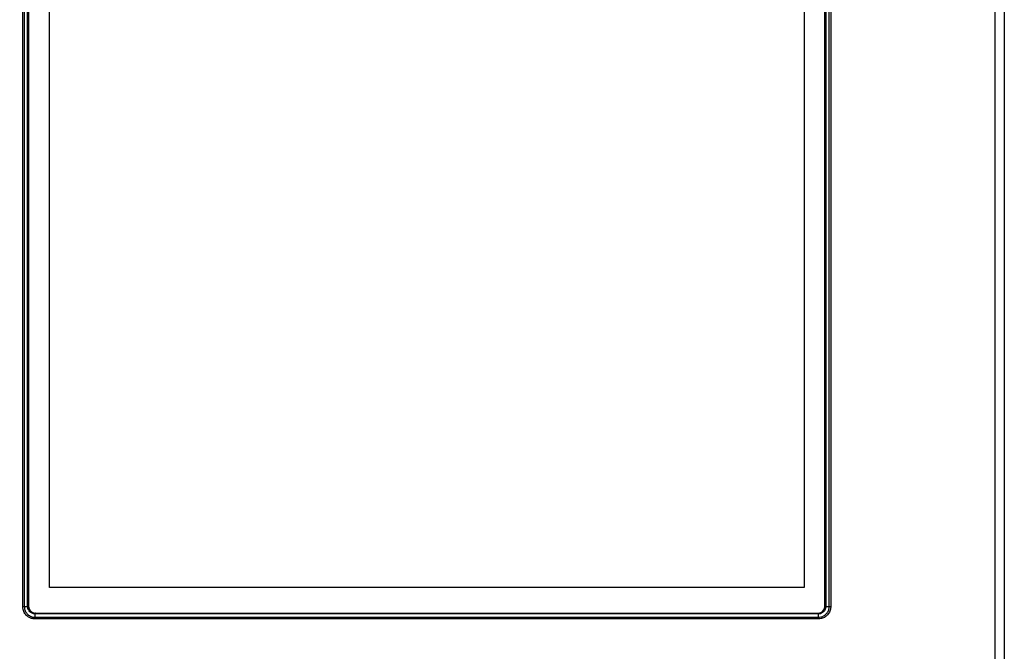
# Model space of a CAD drawing. Header units: millimetres. Extents: x 1141 to 9683, y 1625 to 6203.
# Tile 19 of 118: x 1621 to 1835, y 2731 to 2869. Entities that reach past the tile are written whole.
import ezdxf

# ---------------------------------------------------------------- set-up
doc = ezdxf.new("R2010")
doc.units = ezdxf.units.MM
doc.header["$LTSCALE"] = 25

msp = doc.modelspace()

# ---------------------------------------------------------------- linework, layer by layer
at = {"color": 7, "linetype": 'Continuous', "lineweight": 25}
for p, q in [((1621.88, 2741.18), (1621.88, 3037.15)), ((1622.23, 3037.15), (1622.23, 2741.18)), ((1622.96, 2741.19), (1622.96, 3037.15)), ((1623.1, 3037.15), (1623.1, 2741.19)), ((1623.16, 3037.09), (1623.16, 2741.24)), ((1796.01, 2741.24), (1796.01, 3037.09)), ((1796.06, 2741.19), (1796.06, 3037.15)), ((1796.21, 3037.15), (1796.21, 2741.19)), ((1796.94, 2741.18), (1796.94, 3037.15)), ((1797.29, 3037.15), (1797.29, 2741.18)), ((1832.94, 2163.67), (1832.94, 3033.67)), ((1834.94, 3033.67), (1834.94, 2163.67)), ((1627.68, 2745.26), (1627.68, 3006.98)), ((1791.48, 3006.98), (1791.48, 2745.26)), ((1791.48, 2745.26), (1627.68, 2745.26)), ((1622.23, 2741.18), (1622.96, 2741.18)), ((1622.96, 2741.19), (1623.1, 2741.19)), ((1623.1, 2741.19), (1623.16, 2741.24)), ((1796.01, 2741.24), (1796.06, 2741.19)), ((1796.06, 2741.19), (1796.21, 2741.19)), ((1796.21, 2741.18), (1796.94, 2741.18)), ((1624.66, 2739.74), (1624.6, 2739.69)), ((1624.6, 2739.54), (1624.6, 2739.69)), ((1624.6, 2739.69), (1794.56, 2739.69)), ((1624.6, 2738.81), (1624.6, 2739.54)), ((1794.56, 2739.54), (1624.6, 2739.54)), ((1624.6, 2738.81), (1794.57, 2738.81)), ((1794.57, 2738.46), (1624.6, 2738.46)), ((1624.66, 2739.74), (1794.51, 2739.74)), ((1794.56, 2739.69), (1794.51, 2739.74)), ((1794.56, 2739.54), (1794.56, 2739.69)), ((1794.57, 2739.54), (1794.57, 2738.81))]:
    msp.add_line(p, q, dxfattribs=at)
for centre, major_axis, ratio, start_param, end_param in [((1624.99, 2741.22), (1.88, 0.8), 0.975196, 2.749122, 2.750885), ((1624.64, 2741.22), (1.42, 0.61), 0.967093, 2.749521, 2.752885), ((1624.66, 2741.24), (1.06, 1.06), 0.999695, 2.356347, 3.926839), ((1794.51, 2741.24), (-1.06, 1.06), 0.999695, 2.356347, 3.926839), ((1794.53, 2741.22), (1.42, -0.61), 0.967093, 0.388708, 0.392072), ((1794.17, 2741.22), (1.88, -0.8), 0.975196, 0.390708, 0.392471), ((1624.64, 2741.22), (0.61, 1.42), 0.967093, 3.5303, 3.533665), ((1624.64, 2741.58), (0.8, 1.88), 0.975196, 3.532301, 3.534063), ((1794.53, 2741.22), (-0.61, 1.42), 0.967093, 2.749521, 2.752885), ((1794.53, 2741.58), (-0.8, 1.88), 0.975196, 2.749122, 2.750885)]:
    msp.add_ellipse(centre, major_axis=major_axis, ratio=ratio, start_param=start_param, end_param=end_param, dxfattribs=at)
for points, knots in [([(1696.47, 2327.83), (1696.5, 2323.79), (1696.56, 2315.86), (1696.36, 2303.62), (1695.97, 2291.45), (1695.37, 2279.32), (1694.52, 2266.08), (1693.35, 2251.72), (1691.82, 2236.23), (1689.97, 2220.29), (1687.8, 2203.92), (1685.29, 2187.17), (1682.58, 2170.79), (1679.69, 2154.79), (1676.65, 2139.21), (1673.36, 2123.49), (1669.84, 2107.68), (1666.09, 2091.83), (1662.27, 2076.59), (1658.42, 2061.95), (1654.55, 2047.94), (1650.48, 2033.8), (1646.22, 2019.63), (1641.8, 2005.52), (1637.47, 1992.27), (1633.1, 1979.37), (1628.71, 1966.88), (1624.34, 1954.88), (1620.21, 1943.92), (1616.35, 1933.98), (1612.77, 1925.02), (1609.49, 1917.01), (1606.53, 1909.93), (1603.41, 1902.65), (1600.15, 1895.22), (1596.76, 1887.67), (1593.74, 1881.11), (1591.1, 1875.51), (1589.25, 1871.66), (1588.1, 1869.28), (1587.44, 1867.91), (1586.6, 1866.2), (1585.46, 1863.89), (1583.96, 1860.89), (1582.15, 1857.29), (1580.11, 1853.31), (1577.96, 1849.19), (1575.12, 1843.83), (1571.58, 1837.33), (1566.98, 1829.17), (1561.86, 1820.46), (1556.05, 1811.04), (1551.11, 1803.49), (1547.37, 1798.04), (1545.16, 1794.9), (1543.33, 1792.35), (1541.86, 1790.35), (1540.55, 1788.59), (1539.18, 1786.77), (1537.46, 1784.54), (1535.35, 1781.85), (1532.79, 1778.7), (1529.84, 1775.2), (1526.48, 1771.38), (1522.9, 1767.55), (1519.32, 1763.95), (1516.05, 1760.87), (1513.21, 1758.37), (1510.78, 1756.35), (1508.56, 1754.61), (1506.37, 1753), (1504.06, 1751.41), (1501.45, 1749.75), (1498.57, 1748.13), (1495.86, 1746.82), (1493.55, 1745.88), (1491.35, 1745.11), (1488.93, 1744.45), (1486.45, 1744.04), (1484.26, 1743.89), (1482.23, 1743.94), (1480.25, 1744.2), (1478.28, 1744.68), (1476.2, 1745.43), (1473.82, 1746.61), (1471.55, 1748.08), (1469.45, 1749.72), (1467.65, 1751.31), (1465.55, 1753.37), (1463.1, 1756.1), (1460.43, 1759.49), (1458.04, 1762.85), (1455.03, 1767.45), (1451.35, 1773.8), (1446.98, 1782.45), (1442.6, 1792.32), (1438.48, 1802.79), (1434.62, 1813.7), (1430.98, 1824.94), (1427.39, 1837.1), (1423.83, 1850.19), (1420.33, 1864.21), (1416.89, 1879.17), (1413.52, 1894.99), (1409.63, 1914.82), (1405.37, 1938.69), (1400.91, 1966.65), (1396.78, 1995.42), (1392.79, 2026.17), (1388.96, 2058.79), (1385.35, 2093.08), (1382.07, 2127.64), (1379.08, 2162.29), (1376.38, 2196.9), (1373.97, 2230.66), (1371.83, 2263.49), (1369.93, 2295.27), (1368.21, 2326.59), (1366.65, 2357.48), (1364.94, 2394.36), (1363.13, 2437.75), (1361.32, 2488.02), (1359.74, 2539.15), (1358.37, 2591.04), (1357.22, 2643.58), (1356.27, 2696.65), (1355.52, 2750.16), (1354.97, 2801.82), (1354.6, 2851.52), (1354.37, 2899.15), (1354.26, 2946.76), (1354.28, 2990.66), (1354.37, 3030.51), (1354.51, 3066.04), (1354.7, 3100.6), (1354.94, 3135.02), (1355.23, 3169.23), (1355.58, 3203.18), (1355.96, 3235.92), (1356.36, 3267.46), (1356.77, 3297.81), (1357.18, 3324.99), (1357.56, 3349.17), (1357.91, 3370.65), (1358.28, 3391.96), (1358.67, 3413.47), (1359.08, 3435.44), (1359.62, 3463.04), (1360.3, 3496.42), (1360.98, 3527.48), (1361.51, 3550.95), (1361.87, 3566.64), (1362.24, 3582.69), (1362.67, 3600.43), (1363.15, 3620.1), (1363.7, 3641.72), (1364.27, 3664.14), (1364.88, 3687.2), (1365.52, 3710.75), (1366.13, 3732.77), (1366.7, 3753.11), (1367.23, 3771.65), (1367.77, 3790.06), (1368.3, 3808.2), (1368.77, 3824.26), (1369.19, 3838.19), (1369.54, 3849.88), (1369.87, 3860.75), (1370.16, 3870.67), (1370.43, 3879.69), (1370.68, 3887.86), (1370.91, 3895.6), (1371.12, 3902.87), (1371.31, 3909.6), (1371.47, 3915.47), (1371.61, 3920.58), (1371.73, 3925.01), (1371.83, 3928.82), (1371.9, 3932.11), (1371.97, 3934.94), (1372.01, 3936.82), (1372.03, 3937.76), (1372.03, 3937.91)], [0, 0, 0, 0, 0.005477, 0.0107498, 0.0158337, 0.0207433, 0.0254915, 0.0314852, 0.0372469, 0.0427979, 0.0488727, 0.0547212, 0.0603618, 0.0658097, 0.0710766, 0.0761719, 0.0816835, 0.0869961, 0.0921147, 0.0970427, 0.1017821, 0.1063344, 0.1114602, 0.1163275, 0.1209363, 0.1252866, 0.1299167, 0.1342141, 0.1381801, 0.1418165, 0.1451257, 0.1481104, 0.1507739, 0.1531194, 0.1564078, 0.159334, 0.1619041, 0.1641236, 0.1659975, 0.1665129, 0.1669972, 0.1676484, 0.1685961, 0.1698149, 0.1713147, 0.1730354, 0.174764, 0.1764799, 0.1798126, 0.183094, 0.1871429, 0.1914662, 0.1960308, 0.1978661, 0.1994152, 0.2006861, 0.201686, 0.2024672, 0.2033863, 0.2045122, 0.2059825, 0.2076932, 0.2096691, 0.2118982, 0.2143522, 0.2166671, 0.218809, 0.2205776, 0.2220539, 0.2234298, 0.2247505, 0.2261644, 0.227778, 0.229692, 0.2316189, 0.2329274, 0.2341158, 0.2360129, 0.2378671, 0.2393151, 0.2408283, 0.2423634, 0.2437752, 0.2452473, 0.2468473, 0.2484773, 0.2496784, 0.2506602, 0.2516121, 0.2534181, 0.2550747, 0.2565527, 0.257941, 0.2609257, 0.2642158, 0.2678342, 0.2717995, 0.2754102, 0.2792854, 0.2834325, 0.2878584, 0.2925688, 0.2975693, 0.3028643, 0.3083743, 0.3173169, 0.3265615, 0.3360576, 0.3457574, 0.3569194, 0.3682209, 0.379604, 0.391016, 0.402408, 0.4137351, 0.4243186, 0.4347764, 0.4450794, 0.4552015, 0.4652253, 0.4814371, 0.4979619, 0.5147646, 0.5318095, 0.5490603, 0.5664805, 0.5840327, 0.6016794, 0.6172565, 0.6328515, 0.6484382, 0.6639636, 0.6758856, 0.6874899, 0.6987703, 0.7097217, 0.7211745, 0.7322362, 0.7429048, 0.7531803, 0.7630639, 0.7725582, 0.7797471, 0.7866999, 0.7935607, 0.8005789, 0.8077485, 0.8150581, 0.827618, 0.8404734, 0.8455898, 0.8507368, 0.8559641, 0.8614498, 0.8683157, 0.8755179, 0.8830246, 0.890802, 0.898815, 0.907028, 0.9135068, 0.9200693, 0.9267019, 0.933393, 0.9401351, 0.9449804, 0.949771, 0.954324, 0.9586468, 0.9627539, 0.9666589, 0.9703735, 0.9744802, 0.9783553, 0.9820094, 0.9854476, 0.9886722, 0.9916838, 0.9944817, 0.9970649, 0.9995468, 1, 1, 1, 1]), ([(1624.6, 2738.46), (1624.32, 2738.48), (1623.74, 2738.54), (1622.94, 2738.97), (1622.3, 2739.64), (1621.93, 2740.42), (1621.89, 2740.96), (1621.88, 2741.18)], [0, 0, 0, 0, 0.194293, 0.409229, 0.624109, 0.839048, 1, 1, 1, 1]), ([(1622.23, 2741.18), (1622.23, 2741.18), (1622.23, 2740.99), (1622.29, 2740.52), (1622.59, 2739.84), (1623.15, 2739.25), (1623.85, 2738.89), (1624.36, 2738.81), (1624.6, 2738.81), (1624.6, 2738.81)], [0, 0, 0, 0, 0.000016, 0.160847, 0.375821, 0.590757, 0.805723, 0.999984, 1, 1, 1, 1]), ([(1624.6, 2739.54), (1624.6, 2739.54), (1624.56, 2739.54), (1624.33, 2739.55), (1623.9, 2739.66), (1623.43, 2739.99), (1623.09, 2740.46), (1622.97, 2740.88), (1622.96, 2741.13), (1622.96, 2741.18), (1622.96, 2741.18)], [0, 0, 0, 0, 0.000023, 0.051315, 0.266911, 0.499873, 0.715499, 0.931021, 0.999977, 1, 1, 1, 1]), ([(1622.96, 2741.18), (1623, 2741.18), (1623.08, 2741.18), (1623.1, 2741.18), (1623.1, 2741.18)], [0, 0, 0, 0, 0.49815, 1, 1, 1, 1]), ([(1623.1, 2741.18), (1623.11, 2741.13), (1623.11, 2740.91), (1623.23, 2740.53), (1623.53, 2740.1), (1623.97, 2739.8), (1624.35, 2739.69), (1624.56, 2739.69), (1624.6, 2739.69)], [0, 0, 0, 0, 0.069034, 0.284588, 0.500126, 0.732998, 0.948637, 1, 1, 1, 1]), ([(1797.29, 2741.18), (1797.27, 2740.91), (1797.21, 2740.32), (1796.78, 2739.52), (1796.11, 2738.88), (1795.33, 2738.52), (1794.79, 2738.48), (1794.57, 2738.46)], [0, 0, 0, 0, 0.194293, 0.409229, 0.624109, 0.839048, 1, 1, 1, 1]), ([(1794.57, 2738.81), (1794.57, 2738.81), (1794.76, 2738.81), (1795.23, 2738.87), (1795.91, 2739.18), (1796.5, 2739.74), (1796.86, 2740.43), (1796.94, 2740.94), (1796.94, 2741.18), (1796.94, 2741.18)], [0, 0, 0, 0, 0.000016, 0.160847, 0.375821, 0.590757, 0.805723, 0.999984, 1, 1, 1, 1]), ([(1796.21, 2741.18), (1796.21, 2741.18), (1796.21, 2741.14), (1796.2, 2740.91), (1796.09, 2740.49), (1795.76, 2740.01), (1795.29, 2739.67), (1794.87, 2739.55), (1794.62, 2739.54), (1794.57, 2739.54), (1794.57, 2739.54)], [0, 0, 0, 0, 0.000023, 0.051315, 0.266911, 0.499873, 0.715499, 0.931021, 0.999977, 1, 1, 1, 1]), ([(1794.57, 2739.69), (1794.62, 2739.69), (1794.84, 2739.7), (1795.22, 2739.81), (1795.65, 2740.11), (1795.95, 2740.55), (1796.05, 2740.93), (1796.06, 2741.14), (1796.06, 2741.18)], [0, 0, 0, 0, 0.069034, 0.284588, 0.500126, 0.732998, 0.948637, 1, 1, 1, 1]), ([(1796.06, 2741.18), (1796.07, 2741.18), (1796.07, 2741.18), (1796.12, 2741.18), (1796.18, 2741.18), (1796.21, 2741.18)], [0, 0, 0, 0, 0.339716, 0.619881, 1, 1, 1, 1]), ([(1624.6, 2739.54), (1624.6, 2739.58), (1624.6, 2739.66), (1624.6, 2739.68), (1624.6, 2739.69)], [0, 0, 0, 0, 0.4981441, 1, 1, 1, 1]), ([(1794.57, 2739.54), (1794.57, 2739.58), (1794.57, 2739.66), (1794.57, 2739.68), (1794.57, 2739.69)], [0, 0, 0, 0, 0.49815, 1, 1, 1, 1])]:
    msp.add_open_spline(points, degree=3, knots=knots, dxfattribs=at)
for points in [[(1621.88, 2741.18), (1621.91, 2741.18), (1621.97, 2741.18), (1622.07, 2741.18), (1622.16, 2741.18), (1622.2, 2741.18), (1622.23, 2741.18)], [(1796.94, 2741.18), (1796.96, 2741.18), (1797.01, 2741.18), (1797.1, 2741.18), (1797.19, 2741.18), (1797.26, 2741.18), (1797.29, 2741.18)], [(1624.6, 2738.46), (1624.6, 2738.49), (1624.6, 2738.56), (1624.6, 2738.65), (1624.6, 2738.74), (1624.6, 2738.79), (1624.6, 2738.81)], [(1794.57, 2738.46), (1794.57, 2738.49), (1794.57, 2738.56), (1794.57, 2738.65), (1794.57, 2738.74), (1794.57, 2738.79), (1794.57, 2738.81)]]:
    msp.add_open_spline(points, degree=3, dxfattribs=at)

doc.saveas('drawing.dxf')
